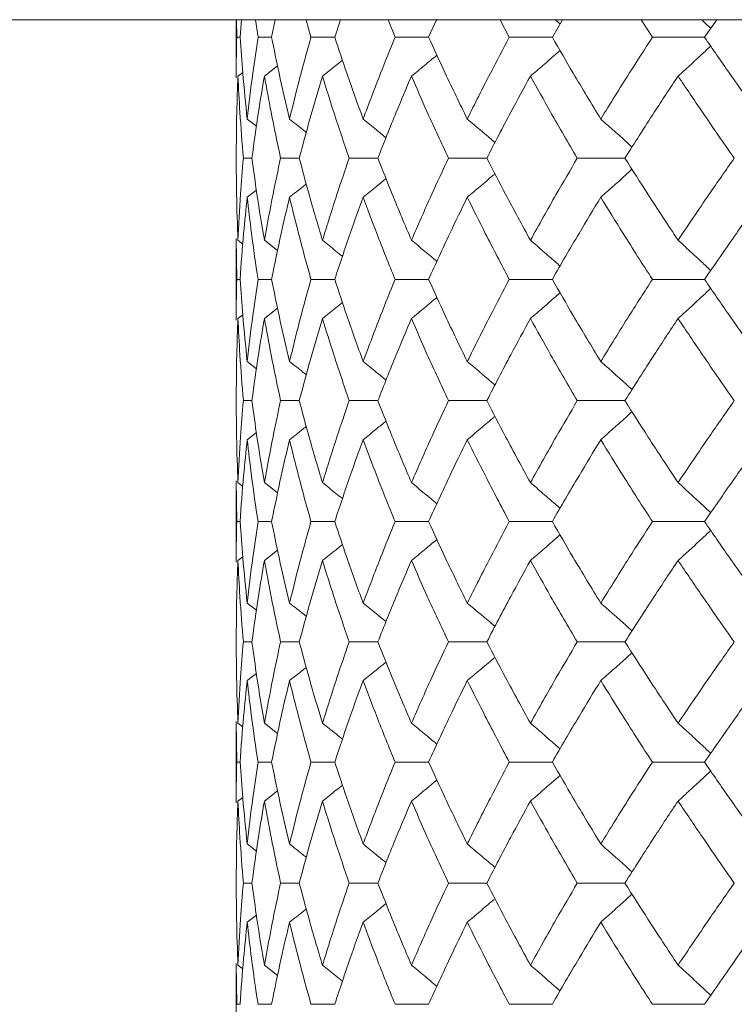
# Model space of a CAD drawing. Header units: inches. Extents: x -4 to 22.9, y -7.2 to 15.7.
# Tile 107 of 127: x 18.668 to 19.028, y 2.695 to 3.191. Entities that reach past the tile are written whole.
import ezdxf

# ---------------------------------------------------------------- set-up
doc = ezdxf.new("R2010")
doc.units = ezdxf.units.IN
doc.header["$MEASUREMENT"] = 0

msp = doc.modelspace()

# ---------------------------------------------------------------- linework, layer by layer
at = {"color": 7, "linetype": 'Continuous', "lineweight": 15}
for p, q in [((18.65363, 3.19092), (18.81847, 3.19092)), ((18.77729, 3.19092), (18.77729, 3.16159)), ((18.77752, 3.1821), (18.77744, 3.19092)), ((18.77923, 3.1821), (18.77992, 3.19092)), ((18.78827, 3.1821), (18.78702, 3.19092)), ((18.79515, 3.1821), (18.797, 3.19092)), ((18.81847, 3.19092), (18.81225, 3.19106)), ((18.81498, 3.1821), (18.81258, 3.19092)), ((20.08045, 3.19092), (18.81847, 3.19092)), ((18.82696, 3.1821), (18.82994, 3.19092)), ((18.85736, 3.1821), (18.85383, 3.19092)), ((18.8743, 3.1821), (18.87848, 3.19111)), ((18.91495, 3.1821), (18.91033, 3.19092)), ((18.93667, 3.1821), (18.94182, 3.19092)), ((18.98711, 3.1821), (18.98146, 3.19092)), ((19.01337, 3.1821), (19.01953, 3.19092)), ((18.77923, 3.1821), (18.77752, 3.1821)), ((18.79515, 3.1821), (18.78827, 3.1821)), ((18.82696, 3.1821), (18.81498, 3.1821)), ((18.8743, 3.1821), (18.85736, 3.1821)), ((18.93667, 3.1821), (18.91495, 3.1821)), ((19.01337, 3.1821), (18.98711, 3.1821)), ((18.7915, 3.16247), (18.79813, 3.16763)), ((18.77817, 3.16247), (18.78056, 3.16431)), ((18.78283, 3.14083), (18.78749, 3.13722)), ((18.78519, 3.12114), (18.78089, 3.12114)), ((18.80909, 3.12114), (18.79964, 3.12114)), ((18.84871, 3.12114), (18.83424, 3.12114)), ((18.90365, 3.12114), (18.88429, 3.12114)), ((18.97328, 3.12114), (18.94925, 3.12114)), ((18.78283, 3.10144), (18.78745, 3.10503)), ((18.77729, 3.08062), (18.77729, 3.03942)), ((18.77752, 3.06002), (18.77732, 3.08062)), ((18.77817, 3.07974), (18.78061, 3.07785)), ((18.7915, 3.07974), (18.79817, 3.07453)), ((18.77923, 3.06002), (18.77752, 3.06002)), ((18.79515, 3.06002), (18.78827, 3.06002)), ((18.82696, 3.06002), (18.81498, 3.06002)), ((18.8743, 3.06002), (18.85736, 3.06002)), ((18.93667, 3.06002), (18.91495, 3.06002)), ((19.01337, 3.06002), (18.98711, 3.06002)), ((18.7915, 3.0403), (18.79813, 3.04548)), ((18.77817, 3.0403), (18.78056, 3.04215)), ((18.78283, 3.0186), (18.78749, 3.01498)), ((18.78519, 2.9989), (18.78089, 2.9989)), ((18.80909, 2.9989), (18.79964, 2.9989)), ((18.84871, 2.9989), (18.83424, 2.9989)), ((18.90365, 2.9989), (18.88429, 2.9989)), ((18.97328, 2.9989), (18.94925, 2.9989)), ((18.78283, 2.97921), (18.78745, 2.98279)), ((18.77729, 2.95845), (18.77729, 2.91748)), ((18.77752, 2.93794), (18.77732, 2.95845)), ((18.77817, 2.95757), (18.78061, 2.95569)), ((18.7915, 2.95757), (18.79817, 2.95238)), ((18.77923, 2.93794), (18.77752, 2.93794)), ((18.79515, 2.93794), (18.78827, 2.93794)), ((18.82696, 2.93794), (18.81498, 2.93794)), ((18.8743, 2.93794), (18.85736, 2.93794)), ((18.93667, 2.93794), (18.91495, 2.93794)), ((19.01337, 2.93794), (18.98711, 2.93794)), ((18.7915, 2.91834), (18.79813, 2.92349)), ((18.77817, 2.91834), (18.78056, 2.92018)), ((18.78283, 2.89682), (18.78749, 2.89324)), ((18.78519, 2.87732), (18.78089, 2.87732)), ((18.80909, 2.87732), (18.79964, 2.87732)), ((18.84871, 2.87732), (18.83424, 2.87732)), ((18.90365, 2.87732), (18.88429, 2.87732)), ((18.97328, 2.87732), (18.94925, 2.87732)), ((18.78283, 2.85781), (18.78745, 2.86137)), ((18.77729, 2.83716), (18.77729, 2.79619)), ((18.77752, 2.8167), (18.77732, 2.83716)), ((18.77817, 2.83629), (18.78061, 2.83442)), ((18.7915, 2.83629), (18.79817, 2.83112)), ((18.77923, 2.8167), (18.77752, 2.8167)), ((18.79515, 2.8167), (18.78827, 2.8167)), ((18.82696, 2.8167), (18.81498, 2.8167)), ((18.8743, 2.8167), (18.85736, 2.8167)), ((18.93667, 2.8167), (18.91495, 2.8167)), ((19.01337, 2.8167), (18.98711, 2.8167)), ((18.7915, 2.79707), (18.79813, 2.80223)), ((18.77817, 2.79707), (18.78056, 2.79891)), ((18.78283, 2.77543), (18.78749, 2.77182)), ((18.78519, 2.75574), (18.78089, 2.75574)), ((18.80909, 2.75574), (18.79964, 2.75574)), ((18.84871, 2.75574), (18.83424, 2.75574)), ((18.90365, 2.75574), (18.88429, 2.75574)), ((18.97328, 2.75574), (18.94925, 2.75574)), ((18.78283, 2.73604), (18.78745, 2.73963)), ((18.77729, 2.71522), (18.77729, 2.67402)), ((18.77752, 2.69462), (18.77732, 2.71522)), ((18.77817, 2.71434), (18.78061, 2.71245)), ((18.7915, 2.71434), (18.79817, 2.70913)), ((18.77923, 2.69462), (18.77752, 2.69462)), ((18.79515, 2.69462), (18.78827, 2.69462)), ((18.82696, 2.69462), (18.81498, 2.69462)), ((18.8743, 2.69462), (18.85736, 2.69462)), ((18.93667, 2.69462), (18.91495, 2.69462)), ((19.01337, 2.69462), (18.98711, 2.69462))]:
    msp.add_line(p, q, dxfattribs=at)
for points, knots in [([(18.93812, 3.19092), (18.93816, 3.19089), (18.93898, 3.19018), (18.93979, 3.18945), (18.94056, 3.18876)], [0, 0, 0, 0, 0.044024, 1, 1, 1, 1]), ([(19.01186, 3.19092), (19.0119, 3.19089), (19.01345, 3.18946), (19.01499, 3.188), (19.0165, 3.18657)], [0, 0, 0, 0, 0.021854, 1, 1, 1, 1]), ([(18.77732, 3.16159), (18.77731, 3.16238), (18.77723, 3.16922), (18.77739, 3.17606), (18.77752, 3.1821)], [0, 0, 0, 0, 0.115573, 1, 1, 1, 1]), ([(18.78283, 3.14083), (18.78204, 3.14854), (18.78062, 3.16231), (18.77966, 3.17605), (18.77923, 3.1821)], [0, 0, 0, 0, 0.560339, 1, 1, 1, 1]), ([(18.78283, 3.14083), (18.78372, 3.14854), (18.78531, 3.16231), (18.78737, 3.17605), (18.78827, 3.1821)], [0, 0, 0, 0, 0.560339, 1, 1, 1, 1]), ([(18.80416, 3.14083), (18.80235, 3.14854), (18.79913, 3.16231), (18.79637, 3.17605), (18.79515, 3.1821)], [0, 0, 0, 0, 0.560339, 1, 1, 1, 1]), ([(18.80416, 3.14083), (18.80606, 3.14854), (18.80945, 3.16231), (18.81329, 3.17605), (18.81498, 3.1821)], [0, 0, 0, 0, 0.560339, 1, 1, 1, 1]), ([(18.84128, 3.14083), (18.83848, 3.14854), (18.8335, 3.16231), (18.82895, 3.17605), (18.82696, 3.1821)], [0, 0, 0, 0, 0.560339, 1, 1, 1, 1]), ([(18.84128, 3.14083), (18.84416, 3.14854), (18.84931, 3.16231), (18.8549, 3.17605), (18.85736, 3.1821)], [0, 0, 0, 0, 0.560339, 1, 1, 1, 1]), ([(18.89377, 3.14083), (18.89002, 3.14854), (18.88333, 3.16231), (18.87706, 3.17605), (18.8743, 3.1821)], [0, 0, 0, 0, 0.560339, 1, 1, 1, 1]), ([(18.89377, 3.14083), (18.89761, 3.14854), (18.90447, 3.16231), (18.91175, 3.17605), (18.91495, 3.1821)], [0, 0, 0, 0, 0.560339, 1, 1, 1, 1]), ([(18.96108, 3.14083), (18.95641, 3.14854), (18.94808, 3.16231), (18.94015, 3.17605), (18.93667, 3.1821)], [0, 0, 0, 0, 0.560339, 1, 1, 1, 1]), ([(18.96108, 3.14083), (18.96583, 3.14854), (18.97432, 3.16231), (18.9832, 3.17605), (18.98711, 3.1821)], [0, 0, 0, 0, 0.560339, 1, 1, 1, 1]), ([(19.04246, 3.14083), (19.03692, 3.14854), (19.02705, 3.16231), (19.01755, 3.17605), (19.01337, 3.1821)], [0, 0, 0, 0, 0.560339, 1, 1, 1, 1]), ([(19.00006, 3.16247), (19.00205, 3.16427), (19.00603, 3.16788), (19.01151, 3.17292), (19.01498, 3.17619), (19.01649, 3.17761)], [0, 0, 0, 0, 0.360977, 0.721953, 1, 1, 1, 1]), ([(18.86563, 3.16247), (18.86784, 3.16427), (18.87213, 3.16778), (18.87639, 3.17134), (18.87846, 3.17307)], [0, 0, 0, 0, 0.5135029, 1, 1, 1, 1]), ([(18.92562, 3.16247), (18.92773, 3.16427), (18.93194, 3.16788), (18.93692, 3.17219), (18.93977, 3.17473), (18.94055, 3.17542)], [0, 0, 0, 0, 0.421367, 0.842734, 1, 1, 1, 1]), ([(18.82076, 3.16247), (18.82304, 3.16427), (18.82641, 3.16693), (18.82976, 3.16963), (18.83084, 3.17051)], [0, 0, 0, 0, 0.6755941, 1, 1, 1, 1]), ([(18.77729, 3.12114), (18.77733, 3.12886), (18.7774, 3.14265), (18.77793, 3.15641), (18.77817, 3.16247)], [0, 0, 0, 0, 0.560274, 1, 1, 1, 1]), ([(18.78089, 3.12114), (18.78026, 3.12886), (18.77913, 3.14265), (18.77846, 3.15641), (18.77817, 3.16247)], [0, 0, 0, 0, 0.5602736, 1, 1, 1, 1]), ([(18.78519, 3.12114), (18.78625, 3.12886), (18.78813, 3.14265), (18.79047, 3.15641), (18.7915, 3.16247)], [0, 0, 0, 0, 0.560274, 1, 1, 1, 1]), ([(18.79964, 3.12114), (18.798, 3.12886), (18.79507, 3.14265), (18.79259, 3.15641), (18.7915, 3.16247)], [0, 0, 0, 0, 0.560274, 1, 1, 1, 1]), ([(18.80909, 3.12114), (18.81114, 3.12886), (18.81482, 3.14265), (18.81895, 3.15641), (18.82076, 3.16247)], [0, 0, 0, 0, 0.560274, 1, 1, 1, 1]), ([(18.83424, 3.12114), (18.8316, 3.12886), (18.8269, 3.14265), (18.82264, 3.15641), (18.82076, 3.16247)], [0, 0, 0, 0, 0.5602736, 1, 1, 1, 1]), ([(18.84871, 3.12114), (18.85176, 3.12886), (18.85718, 3.14265), (18.86305, 3.15641), (18.86563, 3.16247)], [0, 0, 0, 0, 0.560274, 1, 1, 1, 1]), ([(18.88429, 3.12114), (18.88069, 3.12886), (18.87427, 3.14265), (18.86827, 3.15641), (18.86563, 3.16247)], [0, 0, 0, 0, 0.560274, 1, 1, 1, 1]), ([(18.90365, 3.12114), (18.90764, 3.12886), (18.91476, 3.14265), (18.9223, 3.15641), (18.92562, 3.16247)], [0, 0, 0, 0, 0.560274, 1, 1, 1, 1]), ([(18.94925, 3.12114), (18.94473, 3.12886), (18.93666, 3.14265), (18.92899, 3.15641), (18.92562, 3.16247)], [0, 0, 0, 0, 0.560274, 1, 1, 1, 1]), ([(18.97328, 3.12114), (18.97817, 3.12886), (18.98691, 3.14265), (18.99604, 3.15641), (19.00006, 3.16247)], [0, 0, 0, 0, 0.560274, 1, 1, 1, 1]), ([(19.02842, 3.12114), (19.02302, 3.12886), (19.01339, 3.14265), (19.00413, 3.15641), (19.00006, 3.16247)], [0, 0, 0, 0, 0.560274, 1, 1, 1, 1]), ([(18.80416, 3.14083), (18.80646, 3.13903), (18.8093, 3.13681), (18.81211, 3.13456), (18.81263, 3.13414)], [0, 0, 0, 0, 0.812629, 1, 1, 1, 1]), ([(18.84128, 3.14083), (18.84352, 3.13902), (18.84738, 3.13591), (18.85122, 3.13276), (18.85283, 3.13143)], [0, 0, 0, 0, 0.579824, 1, 1, 1, 1]), ([(18.89377, 3.14083), (18.89593, 3.13902), (18.90024, 3.13541), (18.9049, 3.13146), (18.90739, 3.1293), (18.90775, 3.12899)], [0, 0, 0, 0, 0.461051, 0.922103, 1, 1, 1, 1]), ([(18.96108, 3.14083), (18.96313, 3.13902), (18.96723, 3.13541), (18.97249, 3.13071), (18.97567, 3.12779), (18.97684, 3.12672)], [0, 0, 0, 0, 0.387792, 0.775584, 1, 1, 1, 1]), ([(18.77817, 3.07974), (18.77788, 3.08747), (18.77737, 3.10128), (18.77732, 3.11507), (18.77729, 3.12114)], [0, 0, 0, 0, 0.560136, 1, 1, 1, 1]), ([(18.77817, 3.07974), (18.77855, 3.08747), (18.77924, 3.10128), (18.78038, 3.11507), (18.78089, 3.12114)], [0, 0, 0, 0, 0.560136, 1, 1, 1, 1]), ([(18.7915, 3.07974), (18.7902, 3.08747), (18.78788, 3.10128), (18.78601, 3.11507), (18.78519, 3.12114)], [0, 0, 0, 0, 0.560136, 1, 1, 1, 1]), ([(18.7915, 3.07974), (18.7929, 3.08747), (18.79539, 3.10128), (18.79835, 3.11507), (18.79964, 3.12114)], [0, 0, 0, 0, 0.560136, 1, 1, 1, 1]), ([(18.82076, 3.07974), (18.81846, 3.08747), (18.81435, 3.10128), (18.8107, 3.11507), (18.80909, 3.12114)], [0, 0, 0, 0, 0.560136, 1, 1, 1, 1]), ([(18.82076, 3.07974), (18.82316, 3.08747), (18.82744, 3.10128), (18.83216, 3.11507), (18.83424, 3.12114)], [0, 0, 0, 0, 0.5601361, 1, 1, 1, 1]), ([(18.86563, 3.07974), (18.86236, 3.08747), (18.85651, 3.10128), (18.8511, 3.11507), (18.84871, 3.12114)], [0, 0, 0, 0, 0.560136, 1, 1, 1, 1]), ([(18.86563, 3.07974), (18.869, 3.08747), (18.87501, 3.10128), (18.88146, 3.11507), (18.88429, 3.12114)], [0, 0, 0, 0, 0.560136, 1, 1, 1, 1]), ([(18.92562, 3.07974), (18.9214, 3.08747), (18.91388, 3.10128), (18.90677, 3.11507), (18.90365, 3.12114)], [0, 0, 0, 0, 0.5601361, 1, 1, 1, 1]), ([(18.92562, 3.07974), (18.92992, 3.08747), (18.9376, 3.10128), (18.94569, 3.11507), (18.94925, 3.12114)], [0, 0, 0, 0, 0.560136, 1, 1, 1, 1]), ([(19.00006, 3.07974), (18.99496, 3.08747), (18.98584, 3.10128), (18.97711, 3.11507), (18.97328, 3.12114)], [0, 0, 0, 0, 0.560136, 1, 1, 1, 1]), ([(19.00006, 3.07974), (19.00525, 3.08747), (19.01452, 3.10128), (19.02417, 3.11507), (19.02842, 3.12114)], [0, 0, 0, 0, 0.560136, 1, 1, 1, 1]), ([(18.89377, 3.10144), (18.89593, 3.10325), (18.90024, 3.10686), (18.90489, 3.11081), (18.90738, 3.11297), (18.90773, 3.11328)], [0, 0, 0, 0, 0.461333, 0.922665, 1, 1, 1, 1]), ([(18.96108, 3.10144), (18.96313, 3.10325), (18.96723, 3.10686), (18.97248, 3.11156), (18.97567, 3.11448), (18.97683, 3.11555)], [0, 0, 0, 0, 0.387866, 0.775733, 1, 1, 1, 1]), ([(18.80416, 3.10144), (18.80646, 3.10324), (18.80928, 3.10546), (18.81209, 3.1077), (18.8126, 3.10811)], [0, 0, 0, 0, 0.814996, 1, 1, 1, 1]), ([(18.84128, 3.10144), (18.84352, 3.10324), (18.84738, 3.10635), (18.8512, 3.10951), (18.85281, 3.11083)], [0, 0, 0, 0, 0.580604, 1, 1, 1, 1]), ([(18.77923, 3.06002), (18.77978, 3.06775), (18.78076, 3.08156), (18.7822, 3.09536), (18.78283, 3.10144)], [0, 0, 0, 0, 0.560071, 1, 1, 1, 1]), ([(18.78827, 3.06002), (18.78713, 3.06775), (18.7851, 3.08156), (18.78352, 3.09536), (18.78283, 3.10144)], [0, 0, 0, 0, 0.560071, 1, 1, 1, 1]), ([(18.79515, 3.06002), (18.79671, 3.06775), (18.79949, 3.08156), (18.80273, 3.09536), (18.80416, 3.10144)], [0, 0, 0, 0, 0.560071, 1, 1, 1, 1]), ([(18.81498, 3.06002), (18.81284, 3.06775), (18.80901, 3.08156), (18.80564, 3.09536), (18.80416, 3.10144)], [0, 0, 0, 0, 0.560071, 1, 1, 1, 1]), ([(18.82696, 3.06002), (18.82951, 3.06775), (18.83407, 3.08156), (18.83907, 3.09536), (18.84128, 3.10144)], [0, 0, 0, 0, 0.560071, 1, 1, 1, 1]), ([(18.85736, 3.06002), (18.85424, 3.06775), (18.84867, 3.08156), (18.84353, 3.09536), (18.84128, 3.10144)], [0, 0, 0, 0, 0.560071, 1, 1, 1, 1]), ([(18.8743, 3.06002), (18.87782, 3.06775), (18.88411, 3.08156), (18.89082, 3.09536), (18.89377, 3.10144)], [0, 0, 0, 0, 0.560071, 1, 1, 1, 1]), ([(18.91495, 3.06002), (18.91088, 3.06775), (18.90362, 3.08156), (18.89678, 3.09536), (18.89377, 3.10144)], [0, 0, 0, 0, 0.560071, 1, 1, 1, 1]), ([(18.93667, 3.06002), (18.94111, 3.06775), (18.94906, 3.08156), (18.95741, 3.09536), (18.96108, 3.10144)], [0, 0, 0, 0, 0.560071, 1, 1, 1, 1]), ([(18.98711, 3.06002), (18.98215, 3.06775), (18.97328, 3.08156), (18.96481, 3.09536), (18.96108, 3.10144)], [0, 0, 0, 0, 0.5600706, 1, 1, 1, 1]), ([(19.01337, 3.06002), (19.0187, 3.06775), (19.02821, 3.08156), (19.0381, 3.09536), (19.04246, 3.10144)], [0, 0, 0, 0, 0.560071, 1, 1, 1, 1]), ([(18.82076, 3.07974), (18.82304, 3.07794), (18.82642, 3.07525), (18.82977, 3.07253), (18.83086, 3.07164)], [0, 0, 0, 0, 0.6729038, 1, 1, 1, 1]), ([(18.86563, 3.07974), (18.86784, 3.07793), (18.87213, 3.0744), (18.8764, 3.07083), (18.87848, 3.06908)], [0, 0, 0, 0, 0.511985, 1, 1, 1, 1]), ([(18.92562, 3.07974), (18.92772, 3.07793), (18.93193, 3.07431), (18.93691, 3.06998), (18.93977, 3.06743), (18.94056, 3.06672)], [0, 0, 0, 0, 0.42034, 0.840681, 1, 1, 1, 1]), ([(19.00006, 3.07974), (19.00205, 3.07793), (19.00602, 3.07432), (19.0115, 3.06925), (19.01498, 3.06596), (19.0165, 3.06452)], [0, 0, 0, 0, 0.360211, 0.720422, 1, 1, 1, 1]), ([(18.77732, 3.03942), (18.77731, 3.04021), (18.77723, 3.04708), (18.77739, 3.05394), (18.77752, 3.06002)], [0, 0, 0, 0, 0.115039, 1, 1, 1, 1]), ([(18.78283, 3.0186), (18.78204, 3.02633), (18.78062, 3.04013), (18.77966, 3.05394), (18.77923, 3.06002)], [0, 0, 0, 0, 0.559933, 1, 1, 1, 1]), ([(18.78283, 3.0186), (18.78372, 3.02633), (18.78532, 3.04013), (18.78737, 3.05394), (18.78827, 3.06002)], [0, 0, 0, 0, 0.559933, 1, 1, 1, 1]), ([(18.80416, 3.0186), (18.80235, 3.02633), (18.79913, 3.04013), (18.79637, 3.05394), (18.79515, 3.06002)], [0, 0, 0, 0, 0.559933, 1, 1, 1, 1]), ([(18.80416, 3.0186), (18.80606, 3.02633), (18.80945, 3.04013), (18.81329, 3.05394), (18.81498, 3.06002)], [0, 0, 0, 0, 0.559933, 1, 1, 1, 1]), ([(18.84128, 3.0186), (18.83848, 3.02633), (18.8335, 3.04013), (18.82895, 3.05394), (18.82696, 3.06002)], [0, 0, 0, 0, 0.559933, 1, 1, 1, 1]), ([(18.84128, 3.0186), (18.84416, 3.02633), (18.84931, 3.04013), (18.8549, 3.05394), (18.85736, 3.06002)], [0, 0, 0, 0, 0.559933, 1, 1, 1, 1]), ([(18.89377, 3.0186), (18.89002, 3.02633), (18.88333, 3.04013), (18.87706, 3.05394), (18.8743, 3.06002)], [0, 0, 0, 0, 0.559933, 1, 1, 1, 1]), ([(18.89377, 3.0186), (18.89761, 3.02633), (18.90447, 3.04013), (18.91175, 3.05394), (18.91495, 3.06002)], [0, 0, 0, 0, 0.559933, 1, 1, 1, 1]), ([(18.96108, 3.0186), (18.95641, 3.02633), (18.94808, 3.04013), (18.94015, 3.05394), (18.93667, 3.06002)], [0, 0, 0, 0, 0.559933, 1, 1, 1, 1]), ([(18.96108, 3.0186), (18.96583, 3.02633), (18.97432, 3.04013), (18.9832, 3.05394), (18.98711, 3.06002)], [0, 0, 0, 0, 0.559933, 1, 1, 1, 1]), ([(19.04246, 3.0186), (19.03693, 3.02633), (19.02704, 3.04013), (19.01755, 3.05394), (19.01337, 3.06002)], [0, 0, 0, 0, 0.559933, 1, 1, 1, 1]), ([(18.92562, 3.0403), (18.92772, 3.0421), (18.93193, 3.04572), (18.93691, 3.05006), (18.93977, 3.05261), (18.94055, 3.0533)], [0, 0, 0, 0, 0.42064, 0.84128, 1, 1, 1, 1]), ([(19.00006, 3.0403), (19.00205, 3.0421), (19.00602, 3.04572), (19.0115, 3.05079), (19.01497, 3.05407), (19.01649, 3.05551)], [0, 0, 0, 0, 0.360346, 0.720692, 1, 1, 1, 1]), ([(18.82076, 3.0403), (18.82304, 3.0421), (18.82641, 3.04478), (18.82975, 3.04749), (18.83084, 3.04838)], [0, 0, 0, 0, 0.674489, 1, 1, 1, 1]), ([(18.86563, 3.0403), (18.86784, 3.0421), (18.87213, 3.04563), (18.87639, 3.0492), (18.87846, 3.05094)], [0, 0, 0, 0, 0.51264, 1, 1, 1, 1]), ([(18.77729, 2.9989), (18.77733, 3.00662), (18.7774, 3.02042), (18.77793, 3.03422), (18.77817, 3.0403)], [0, 0, 0, 0, 0.559868, 1, 1, 1, 1]), ([(18.78089, 2.9989), (18.78026, 3.00662), (18.77913, 3.02042), (18.77846, 3.03422), (18.77817, 3.0403)], [0, 0, 0, 0, 0.559868, 1, 1, 1, 1]), ([(18.78519, 2.9989), (18.78625, 3.00662), (18.78813, 3.02042), (18.79047, 3.03422), (18.7915, 3.0403)], [0, 0, 0, 0, 0.559868, 1, 1, 1, 1]), ([(18.79964, 2.9989), (18.798, 3.00662), (18.79507, 3.02042), (18.79259, 3.03422), (18.7915, 3.0403)], [0, 0, 0, 0, 0.559868, 1, 1, 1, 1]), ([(18.80909, 2.9989), (18.81114, 3.00662), (18.81482, 3.02042), (18.81895, 3.03422), (18.82076, 3.0403)], [0, 0, 0, 0, 0.5598675, 1, 1, 1, 1]), ([(18.83424, 2.9989), (18.8316, 3.00662), (18.8269, 3.02042), (18.82264, 3.03422), (18.82076, 3.0403)], [0, 0, 0, 0, 0.559868, 1, 1, 1, 1]), ([(18.84871, 2.9989), (18.85176, 3.00662), (18.85719, 3.02042), (18.86305, 3.03422), (18.86563, 3.0403)], [0, 0, 0, 0, 0.559868, 1, 1, 1, 1]), ([(18.88429, 2.9989), (18.88069, 3.00662), (18.87427, 3.02042), (18.86827, 3.03422), (18.86563, 3.0403)], [0, 0, 0, 0, 0.559868, 1, 1, 1, 1]), ([(18.90365, 2.9989), (18.90763, 3.00662), (18.91476, 3.02042), (18.9223, 3.03422), (18.92562, 3.0403)], [0, 0, 0, 0, 0.559868, 1, 1, 1, 1]), ([(18.94925, 2.9989), (18.94473, 3.00662), (18.93665, 3.02042), (18.92899, 3.03422), (18.92562, 3.0403)], [0, 0, 0, 0, 0.559868, 1, 1, 1, 1]), ([(18.97328, 2.9989), (18.97817, 3.00662), (18.98691, 3.02042), (18.99604, 3.03422), (19.00006, 3.0403)], [0, 0, 0, 0, 0.559868, 1, 1, 1, 1]), ([(19.02842, 2.9989), (19.02302, 3.00662), (19.01338, 3.02042), (19.00413, 3.03422), (19.00006, 3.0403)], [0, 0, 0, 0, 0.559868, 1, 1, 1, 1]), ([(18.80416, 3.0186), (18.80646, 3.0168), (18.80929, 3.01457), (18.8121, 3.01232), (18.81263, 3.0119)], [0, 0, 0, 0, 0.81232, 1, 1, 1, 1]), ([(18.84128, 3.0186), (18.84352, 3.01679), (18.84738, 3.01368), (18.85122, 3.01052), (18.85283, 3.00919)], [0, 0, 0, 0, 0.579624, 1, 1, 1, 1]), ([(18.89377, 3.0186), (18.89593, 3.01679), (18.90024, 3.01317), (18.9049, 3.00922), (18.90738, 3.00706), (18.90774, 3.00675)], [0, 0, 0, 0, 0.460902, 0.921804, 1, 1, 1, 1]), ([(18.96108, 3.0186), (18.96313, 3.01679), (18.96723, 3.01318), (18.97248, 3.00847), (18.97567, 3.00555), (18.97684, 3.00448)], [0, 0, 0, 0, 0.38767, 0.775339, 1, 1, 1, 1]), ([(18.77817, 2.95757), (18.77788, 2.96528), (18.77737, 2.97904), (18.77732, 2.99283), (18.77729, 2.9989)], [0, 0, 0, 0, 0.55973, 1, 1, 1, 1]), ([(18.77817, 2.95757), (18.77855, 2.96528), (18.77924, 2.97904), (18.78038, 2.99283), (18.78089, 2.9989)], [0, 0, 0, 0, 0.55973, 1, 1, 1, 1]), ([(18.7915, 2.95757), (18.7902, 2.96528), (18.78788, 2.97904), (18.78601, 2.99283), (18.78519, 2.9989)], [0, 0, 0, 0, 0.55973, 1, 1, 1, 1]), ([(18.7915, 2.95757), (18.7929, 2.96528), (18.79539, 2.97904), (18.79834, 2.99283), (18.79964, 2.9989)], [0, 0, 0, 0, 0.55973, 1, 1, 1, 1]), ([(18.82076, 2.95757), (18.81846, 2.96528), (18.81435, 2.97904), (18.8107, 2.99283), (18.80909, 2.9989)], [0, 0, 0, 0, 0.55973, 1, 1, 1, 1]), ([(18.82076, 2.95757), (18.82316, 2.96528), (18.82744, 2.97904), (18.83216, 2.99283), (18.83424, 2.9989)], [0, 0, 0, 0, 0.55973, 1, 1, 1, 1]), ([(18.86563, 2.95757), (18.86236, 2.96528), (18.85651, 2.97904), (18.8511, 2.99283), (18.84871, 2.9989)], [0, 0, 0, 0, 0.55973, 1, 1, 1, 1]), ([(18.86563, 2.95757), (18.869, 2.96528), (18.87501, 2.97904), (18.88145, 2.99283), (18.88429, 2.9989)], [0, 0, 0, 0, 0.55973, 1, 1, 1, 1]), ([(18.92562, 2.95757), (18.92141, 2.96528), (18.91388, 2.97904), (18.90677, 2.99283), (18.90365, 2.9989)], [0, 0, 0, 0, 0.55973, 1, 1, 1, 1]), ([(18.92562, 2.95757), (18.92992, 2.96528), (18.9376, 2.97904), (18.94569, 2.99283), (18.94925, 2.9989)], [0, 0, 0, 0, 0.55973, 1, 1, 1, 1]), ([(19.00006, 2.95757), (18.99496, 2.96528), (18.98583, 2.97904), (18.97711, 2.99283), (18.97328, 2.9989)], [0, 0, 0, 0, 0.55973, 1, 1, 1, 1]), ([(19.00006, 2.95757), (19.00525, 2.96528), (19.01452, 2.97904), (19.02417, 2.99283), (19.02842, 2.9989)], [0, 0, 0, 0, 0.55973, 1, 1, 1, 1]), ([(18.96108, 2.97921), (18.96313, 2.98101), (18.96723, 2.98463), (18.97248, 2.98932), (18.97567, 2.99224), (18.97683, 2.99331)], [0, 0, 0, 0, 0.388001, 0.776003, 1, 1, 1, 1]), ([(18.84128, 2.97921), (18.84352, 2.98101), (18.84738, 2.98412), (18.85121, 2.98727), (18.85281, 2.98859)], [0, 0, 0, 0, 0.58084, 1, 1, 1, 1]), ([(18.89377, 2.97921), (18.89593, 2.98102), (18.90024, 2.98463), (18.9049, 2.98857), (18.90738, 2.99073), (18.90773, 2.99103)], [0, 0, 0, 0, 0.461504, 0.923007, 1, 1, 1, 1]), ([(18.80416, 2.97921), (18.80646, 2.98101), (18.80929, 2.98322), (18.81209, 2.98546), (18.8126, 2.98587)], [0, 0, 0, 0, 0.81537, 1, 1, 1, 1]), ([(18.77923, 2.93794), (18.77978, 2.94563), (18.78076, 2.95938), (18.7822, 2.97315), (18.78283, 2.97921)], [0, 0, 0, 0, 0.5596645, 1, 1, 1, 1]), ([(18.78827, 2.93794), (18.78713, 2.94563), (18.7851, 2.95938), (18.78352, 2.97315), (18.78283, 2.97921)], [0, 0, 0, 0, 0.559665, 1, 1, 1, 1]), ([(18.79515, 2.93794), (18.79671, 2.94563), (18.7995, 2.95938), (18.80273, 2.97315), (18.80416, 2.97921)], [0, 0, 0, 0, 0.559665, 1, 1, 1, 1]), ([(18.81498, 2.93794), (18.81284, 2.94563), (18.80901, 2.95938), (18.80564, 2.97315), (18.80416, 2.97921)], [0, 0, 0, 0, 0.559665, 1, 1, 1, 1]), ([(18.82696, 2.93794), (18.82951, 2.94563), (18.83407, 2.95938), (18.83907, 2.97315), (18.84128, 2.97921)], [0, 0, 0, 0, 0.559665, 1, 1, 1, 1]), ([(18.85736, 2.93794), (18.85424, 2.94563), (18.84867, 2.95938), (18.84353, 2.97315), (18.84128, 2.97921)], [0, 0, 0, 0, 0.559665, 1, 1, 1, 1]), ([(18.8743, 2.93794), (18.87782, 2.94563), (18.88411, 2.95938), (18.89082, 2.97315), (18.89377, 2.97921)], [0, 0, 0, 0, 0.5596645, 1, 1, 1, 1]), ([(18.91495, 2.93794), (18.91088, 2.94563), (18.90362, 2.95938), (18.89678, 2.97315), (18.89377, 2.97921)], [0, 0, 0, 0, 0.559665, 1, 1, 1, 1]), ([(18.93667, 2.93794), (18.94111, 2.94563), (18.94906, 2.95938), (18.95741, 2.97315), (18.96108, 2.97921)], [0, 0, 0, 0, 0.559665, 1, 1, 1, 1]), ([(18.98711, 2.93794), (18.98215, 2.94563), (18.97327, 2.95938), (18.96481, 2.97315), (18.96108, 2.97921)], [0, 0, 0, 0, 0.559665, 1, 1, 1, 1]), ([(19.01337, 2.93794), (19.0187, 2.94563), (19.02821, 2.95938), (19.0381, 2.97315), (19.04246, 2.97921)], [0, 0, 0, 0, 0.559665, 1, 1, 1, 1]), ([(18.82076, 2.95757), (18.82304, 2.95577), (18.82642, 2.9531), (18.82977, 2.95039), (18.83086, 2.94951)], [0, 0, 0, 0, 0.674052, 1, 1, 1, 1]), ([(18.86563, 2.95757), (18.86784, 2.95577), (18.87214, 2.95225), (18.8764, 2.94869), (18.87848, 2.94696)], [0, 0, 0, 0, 0.5128739, 1, 1, 1, 1]), ([(18.92562, 2.95757), (18.92773, 2.95577), (18.93194, 2.95216), (18.93692, 2.94784), (18.93978, 2.9453), (18.94056, 2.94461)], [0, 0, 0, 0, 0.421083, 0.842166, 1, 1, 1, 1]), ([(19.00006, 2.95757), (19.00205, 2.95577), (19.00603, 2.95216), (19.01151, 2.94712), (19.01498, 2.94385), (19.01649, 2.94242)], [0, 0, 0, 0, 0.360851, 0.721702, 1, 1, 1, 1]), ([(18.77732, 2.91748), (18.77731, 2.91826), (18.77723, 2.92507), (18.77739, 2.93189), (18.77752, 2.93794)], [0, 0, 0, 0, 0.114506, 1, 1, 1, 1]), ([(18.78283, 2.89682), (18.78204, 2.90449), (18.78062, 2.91818), (18.77966, 2.9319), (18.77923, 2.93794)], [0, 0, 0, 0, 0.559527, 1, 1, 1, 1]), ([(18.78283, 2.89682), (18.78372, 2.90449), (18.78532, 2.91818), (18.78737, 2.9319), (18.78827, 2.93794)], [0, 0, 0, 0, 0.559527, 1, 1, 1, 1]), ([(18.80416, 2.89682), (18.80236, 2.90449), (18.79913, 2.91818), (18.79637, 2.9319), (18.79515, 2.93794)], [0, 0, 0, 0, 0.559527, 1, 1, 1, 1]), ([(18.80416, 2.89682), (18.80606, 2.90449), (18.80945, 2.91818), (18.81329, 2.9319), (18.81498, 2.93794)], [0, 0, 0, 0, 0.559527, 1, 1, 1, 1]), ([(18.84128, 2.89682), (18.83848, 2.90449), (18.83349, 2.91818), (18.82896, 2.9319), (18.82696, 2.93794)], [0, 0, 0, 0, 0.559527, 1, 1, 1, 1]), ([(18.84128, 2.89682), (18.84416, 2.90449), (18.84931, 2.91818), (18.8549, 2.9319), (18.85736, 2.93794)], [0, 0, 0, 0, 0.559527, 1, 1, 1, 1]), ([(18.89377, 2.89682), (18.89003, 2.90449), (18.88332, 2.91818), (18.87706, 2.9319), (18.8743, 2.93794)], [0, 0, 0, 0, 0.559527, 1, 1, 1, 1]), ([(18.89377, 2.89682), (18.89761, 2.90449), (18.90447, 2.91818), (18.91175, 2.9319), (18.91495, 2.93794)], [0, 0, 0, 0, 0.559527, 1, 1, 1, 1]), ([(18.96108, 2.89682), (18.95642, 2.90449), (18.94808, 2.91818), (18.94016, 2.9319), (18.93667, 2.93794)], [0, 0, 0, 0, 0.559527, 1, 1, 1, 1]), ([(18.96108, 2.89682), (18.96583, 2.90449), (18.97432, 2.91818), (18.9832, 2.9319), (18.98711, 2.93794)], [0, 0, 0, 0, 0.5595273, 1, 1, 1, 1]), ([(19.00006, 2.91834), (19.00205, 2.92014), (19.00604, 2.92374), (19.01152, 2.92878), (19.01498, 2.93204), (19.01649, 2.93346)], [0, 0, 0, 0, 0.361223, 0.722446, 1, 1, 1, 1]), ([(19.04246, 2.89682), (19.03693, 2.90449), (19.02704, 2.91818), (19.01755, 2.9319), (19.01337, 2.93794)], [0, 0, 0, 0, 0.5595273, 1, 1, 1, 1]), ([(18.86563, 2.91834), (18.86784, 2.92014), (18.87214, 2.92364), (18.87639, 2.92719), (18.87846, 2.92892)], [0, 0, 0, 0, 0.5139, 1, 1, 1, 1]), ([(18.92562, 2.91834), (18.92773, 2.92014), (18.93195, 2.92375), (18.93693, 2.92805), (18.93978, 2.93058), (18.94055, 2.93127)], [0, 0, 0, 0, 0.421667, 0.843334, 1, 1, 1, 1]), ([(18.82076, 2.91834), (18.82304, 2.92014), (18.82642, 2.9228), (18.82976, 2.92549), (18.83084, 2.92637)], [0, 0, 0, 0, 0.676171, 1, 1, 1, 1]), ([(18.77729, 2.87732), (18.77733, 2.88496), (18.7774, 2.89862), (18.77793, 2.91231), (18.77817, 2.91834)], [0, 0, 0, 0, 0.559462, 1, 1, 1, 1]), ([(18.78089, 2.87732), (18.78026, 2.88496), (18.77913, 2.89862), (18.77846, 2.91231), (18.77817, 2.91834)], [0, 0, 0, 0, 0.559462, 1, 1, 1, 1]), ([(18.78519, 2.87732), (18.78625, 2.88496), (18.78813, 2.89862), (18.79047, 2.91231), (18.7915, 2.91834)], [0, 0, 0, 0, 0.559462, 1, 1, 1, 1]), ([(18.79964, 2.87732), (18.798, 2.88496), (18.79507, 2.89862), (18.79259, 2.91231), (18.7915, 2.91834)], [0, 0, 0, 0, 0.559462, 1, 1, 1, 1]), ([(18.80909, 2.87732), (18.81114, 2.88496), (18.81482, 2.89862), (18.81895, 2.91231), (18.82076, 2.91834)], [0, 0, 0, 0, 0.559462, 1, 1, 1, 1]), ([(18.83424, 2.87732), (18.8316, 2.88496), (18.82689, 2.89862), (18.82264, 2.91231), (18.82076, 2.91834)], [0, 0, 0, 0, 0.559462, 1, 1, 1, 1]), ([(18.84871, 2.87732), (18.85175, 2.88496), (18.85719, 2.89862), (18.86305, 2.91231), (18.86563, 2.91834)], [0, 0, 0, 0, 0.559462, 1, 1, 1, 1]), ([(18.88429, 2.87732), (18.88069, 2.88496), (18.87426, 2.89862), (18.86827, 2.91231), (18.86563, 2.91834)], [0, 0, 0, 0, 0.559462, 1, 1, 1, 1]), ([(18.90365, 2.87732), (18.90763, 2.88496), (18.91476, 2.89862), (18.9223, 2.91231), (18.92562, 2.91834)], [0, 0, 0, 0, 0.559462, 1, 1, 1, 1]), ([(18.94925, 2.87732), (18.94473, 2.88496), (18.93665, 2.89862), (18.92899, 2.91231), (18.92562, 2.91834)], [0, 0, 0, 0, 0.559462, 1, 1, 1, 1]), ([(18.97328, 2.87732), (18.97817, 2.88496), (18.98691, 2.89862), (18.99604, 2.91231), (19.00006, 2.91834)], [0, 0, 0, 0, 0.559462, 1, 1, 1, 1]), ([(19.02842, 2.87732), (19.02302, 2.88496), (19.01338, 2.89862), (19.00414, 2.91231), (19.00006, 2.91834)], [0, 0, 0, 0, 0.559462, 1, 1, 1, 1]), ([(18.80416, 2.89682), (18.80647, 2.89503), (18.8093, 2.89283), (18.81211, 2.8906), (18.81263, 2.89019)], [0, 0, 0, 0, 0.81536, 1, 1, 1, 1]), ([(18.84128, 2.89682), (18.84352, 2.89503), (18.84739, 2.89194), (18.85122, 2.88882), (18.85283, 2.88751)], [0, 0, 0, 0, 0.5818217, 1, 1, 1, 1]), ([(18.89377, 2.89682), (18.89594, 2.89503), (18.90026, 2.89143), (18.90492, 2.88752), (18.9074, 2.88539), (18.90774, 2.88509)], [0, 0, 0, 0, 0.462668, 0.925337, 1, 1, 1, 1]), ([(18.96108, 2.89682), (18.96314, 2.89503), (18.96725, 2.89143), (18.9725, 2.88678), (18.97569, 2.88389), (18.97684, 2.88284)], [0, 0, 0, 0, 0.389165, 0.778331, 1, 1, 1, 1]), ([(18.77817, 2.83629), (18.77788, 2.84397), (18.77737, 2.85766), (18.77732, 2.87132), (18.77729, 2.87732)], [0, 0, 0, 0, 0.5605414, 1, 1, 1, 1]), ([(18.77817, 2.83629), (18.77855, 2.84397), (18.77924, 2.85766), (18.78038, 2.87132), (18.78089, 2.87732)], [0, 0, 0, 0, 0.560541, 1, 1, 1, 1]), ([(18.7915, 2.83629), (18.7902, 2.84397), (18.78788, 2.85766), (18.78601, 2.87132), (18.78519, 2.87732)], [0, 0, 0, 0, 0.560541, 1, 1, 1, 1]), ([(18.7915, 2.83629), (18.7929, 2.84397), (18.79539, 2.85766), (18.79835, 2.87132), (18.79964, 2.87732)], [0, 0, 0, 0, 0.5605414, 1, 1, 1, 1]), ([(18.82076, 2.83629), (18.81846, 2.84397), (18.81436, 2.85766), (18.81069, 2.87132), (18.80909, 2.87732)], [0, 0, 0, 0, 0.560541, 1, 1, 1, 1]), ([(18.82076, 2.83629), (18.82316, 2.84397), (18.82743, 2.85766), (18.83216, 2.87132), (18.83424, 2.87732)], [0, 0, 0, 0, 0.560541, 1, 1, 1, 1]), ([(18.86563, 2.83629), (18.86236, 2.84397), (18.85651, 2.85766), (18.8511, 2.87132), (18.84871, 2.87732)], [0, 0, 0, 0, 0.5605414, 1, 1, 1, 1]), ([(18.86563, 2.83629), (18.869, 2.84397), (18.87501, 2.85766), (18.88146, 2.87132), (18.88429, 2.87732)], [0, 0, 0, 0, 0.560541, 1, 1, 1, 1]), ([(18.92562, 2.83629), (18.9214, 2.84397), (18.91388, 2.85766), (18.90677, 2.87132), (18.90365, 2.87732)], [0, 0, 0, 0, 0.5605414, 1, 1, 1, 1]), ([(18.92562, 2.83629), (18.92992, 2.84397), (18.9376, 2.85766), (18.9457, 2.87132), (18.94925, 2.87732)], [0, 0, 0, 0, 0.560541, 1, 1, 1, 1]), ([(19.00006, 2.83629), (18.99496, 2.84397), (18.98584, 2.85766), (18.97711, 2.87132), (18.97328, 2.87732)], [0, 0, 0, 0, 0.560541, 1, 1, 1, 1]), ([(19.00006, 2.83629), (19.00525, 2.84397), (19.01451, 2.85766), (19.02417, 2.87132), (19.02842, 2.87732)], [0, 0, 0, 0, 0.5605414, 1, 1, 1, 1]), ([(18.89377, 2.85781), (18.89594, 2.85961), (18.90026, 2.86321), (18.90491, 2.86711), (18.90739, 2.86924), (18.90773, 2.86954)], [0, 0, 0, 0, 0.463079, 0.926159, 1, 1, 1, 1]), ([(18.96108, 2.85781), (18.96314, 2.85961), (18.96725, 2.8632), (18.9725, 2.86786), (18.97568, 2.87074), (18.97683, 2.87179)], [0, 0, 0, 0, 0.38935, 0.7787, 1, 1, 1, 1]), ([(18.80416, 2.85781), (18.80647, 2.85961), (18.80929, 2.8618), (18.81209, 2.86402), (18.8126, 2.86442)], [0, 0, 0, 0, 0.817982, 1, 1, 1, 1]), ([(18.84128, 2.85781), (18.84352, 2.85961), (18.84738, 2.86269), (18.85121, 2.86581), (18.85281, 2.86711)], [0, 0, 0, 0, 0.5827699, 1, 1, 1, 1]), ([(18.77923, 2.8167), (18.77978, 2.82439), (18.78076, 2.8381), (18.7822, 2.8518), (18.78283, 2.85781)], [0, 0, 0, 0, 0.560476, 1, 1, 1, 1]), ([(18.78827, 2.8167), (18.78713, 2.82439), (18.7851, 2.8381), (18.78352, 2.8518), (18.78283, 2.85781)], [0, 0, 0, 0, 0.5604762, 1, 1, 1, 1]), ([(18.79515, 2.8167), (18.79671, 2.82439), (18.79949, 2.8381), (18.80273, 2.8518), (18.80416, 2.85781)], [0, 0, 0, 0, 0.560476, 1, 1, 1, 1]), ([(18.81498, 2.8167), (18.81284, 2.82439), (18.80902, 2.8381), (18.80564, 2.8518), (18.80416, 2.85781)], [0, 0, 0, 0, 0.560476, 1, 1, 1, 1]), ([(18.82696, 2.8167), (18.82951, 2.82439), (18.83407, 2.8381), (18.83907, 2.8518), (18.84128, 2.85781)], [0, 0, 0, 0, 0.560476, 1, 1, 1, 1]), ([(18.85736, 2.8167), (18.85424, 2.82439), (18.84867, 2.8381), (18.84353, 2.8518), (18.84128, 2.85781)], [0, 0, 0, 0, 0.560476, 1, 1, 1, 1]), ([(18.8743, 2.8167), (18.87782, 2.82439), (18.8841, 2.8381), (18.89082, 2.8518), (18.89377, 2.85781)], [0, 0, 0, 0, 0.560476, 1, 1, 1, 1]), ([(18.91495, 2.8167), (18.91088, 2.82439), (18.90363, 2.8381), (18.89678, 2.8518), (18.89377, 2.85781)], [0, 0, 0, 0, 0.560476, 1, 1, 1, 1]), ([(18.93667, 2.8167), (18.94112, 2.82439), (18.94905, 2.8381), (18.95741, 2.8518), (18.96108, 2.85781)], [0, 0, 0, 0, 0.560476, 1, 1, 1, 1]), ([(18.98711, 2.8167), (18.98214, 2.82439), (18.97328, 2.8381), (18.96481, 2.8518), (18.96108, 2.85781)], [0, 0, 0, 0, 0.560476, 1, 1, 1, 1]), ([(19.01337, 2.8167), (19.0187, 2.82439), (19.0282, 2.8381), (19.03811, 2.8518), (19.04246, 2.85781)], [0, 0, 0, 0, 0.5604762, 1, 1, 1, 1]), ([(18.82076, 2.83629), (18.82304, 2.8345), (18.82642, 2.83183), (18.82978, 2.82913), (18.83087, 2.82825)], [0, 0, 0, 0, 0.674535, 1, 1, 1, 1]), ([(18.86563, 2.83629), (18.86784, 2.8345), (18.87214, 2.83099), (18.87641, 2.82744), (18.87848, 2.82571)], [0, 0, 0, 0, 0.513216, 1, 1, 1, 1]), ([(18.92562, 2.83629), (18.92773, 2.83449), (18.93195, 2.83089), (18.93693, 2.82658), (18.93979, 2.82405), (18.94056, 2.82336)], [0, 0, 0, 0, 0.42135, 0.8427, 1, 1, 1, 1]), ([(19.00006, 2.83629), (19.00205, 2.83449), (19.00604, 2.83089), (19.01152, 2.82586), (19.01499, 2.82259), (19.0165, 2.82117)], [0, 0, 0, 0, 0.361078, 0.722156, 1, 1, 1, 1]), ([(18.77732, 2.79619), (18.77731, 2.79698), (18.77723, 2.80382), (18.77739, 2.81066), (18.77752, 2.8167)], [0, 0, 0, 0, 0.115573, 1, 1, 1, 1]), ([(18.78283, 2.77543), (18.78204, 2.78314), (18.78062, 2.79691), (18.77966, 2.81065), (18.77923, 2.8167)], [0, 0, 0, 0, 0.560339, 1, 1, 1, 1]), ([(18.78283, 2.77543), (18.78372, 2.78314), (18.78531, 2.79691), (18.78737, 2.81065), (18.78827, 2.8167)], [0, 0, 0, 0, 0.560339, 1, 1, 1, 1]), ([(18.80416, 2.77543), (18.80235, 2.78314), (18.79913, 2.79691), (18.79637, 2.81065), (18.79515, 2.8167)], [0, 0, 0, 0, 0.560339, 1, 1, 1, 1]), ([(18.80416, 2.77543), (18.80606, 2.78314), (18.80945, 2.79691), (18.81329, 2.81065), (18.81498, 2.8167)], [0, 0, 0, 0, 0.560339, 1, 1, 1, 1]), ([(18.84128, 2.77543), (18.83848, 2.78314), (18.8335, 2.79691), (18.82895, 2.81065), (18.82696, 2.8167)], [0, 0, 0, 0, 0.560339, 1, 1, 1, 1]), ([(18.84128, 2.77543), (18.84416, 2.78314), (18.84931, 2.79691), (18.8549, 2.81065), (18.85736, 2.8167)], [0, 0, 0, 0, 0.560339, 1, 1, 1, 1]), ([(18.89377, 2.77543), (18.89002, 2.78314), (18.88333, 2.79691), (18.87706, 2.81065), (18.8743, 2.8167)], [0, 0, 0, 0, 0.560339, 1, 1, 1, 1]), ([(18.89377, 2.77543), (18.89761, 2.78314), (18.90447, 2.79691), (18.91175, 2.81065), (18.91495, 2.8167)], [0, 0, 0, 0, 0.560339, 1, 1, 1, 1]), ([(18.96108, 2.77543), (18.95641, 2.78314), (18.94808, 2.79691), (18.94015, 2.81065), (18.93667, 2.8167)], [0, 0, 0, 0, 0.560339, 1, 1, 1, 1]), ([(18.96108, 2.77543), (18.96583, 2.78314), (18.97432, 2.79691), (18.9832, 2.81065), (18.98711, 2.8167)], [0, 0, 0, 0, 0.560339, 1, 1, 1, 1]), ([(19.04246, 2.77543), (19.03692, 2.78314), (19.02705, 2.79691), (19.01755, 2.81065), (19.01337, 2.8167)], [0, 0, 0, 0, 0.560339, 1, 1, 1, 1]), ([(18.92562, 2.79707), (18.92773, 2.79887), (18.93194, 2.80248), (18.93692, 2.80679), (18.93977, 2.80933), (18.94055, 2.81002)], [0, 0, 0, 0, 0.421367, 0.842734, 1, 1, 1, 1]), ([(19.00006, 2.79707), (19.00205, 2.79887), (19.00603, 2.80248), (19.01151, 2.80752), (19.01498, 2.81079), (19.01649, 2.81221)], [0, 0, 0, 0, 0.360977, 0.721953, 1, 1, 1, 1]), ([(18.82076, 2.79707), (18.82304, 2.79887), (18.82641, 2.80153), (18.82976, 2.80423), (18.83084, 2.80511)], [0, 0, 0, 0, 0.675594, 1, 1, 1, 1]), ([(18.86563, 2.79707), (18.86784, 2.79887), (18.87213, 2.80238), (18.87639, 2.80594), (18.87846, 2.80767)], [0, 0, 0, 0, 0.513503, 1, 1, 1, 1]), ([(18.77729, 2.75574), (18.77733, 2.76346), (18.7774, 2.77725), (18.77793, 2.79101), (18.77817, 2.79707)], [0, 0, 0, 0, 0.560274, 1, 1, 1, 1]), ([(18.78089, 2.75574), (18.78026, 2.76346), (18.77913, 2.77725), (18.77846, 2.79101), (18.77817, 2.79707)], [0, 0, 0, 0, 0.560274, 1, 1, 1, 1]), ([(18.78519, 2.75574), (18.78625, 2.76346), (18.78813, 2.77725), (18.79047, 2.79101), (18.7915, 2.79707)], [0, 0, 0, 0, 0.560274, 1, 1, 1, 1]), ([(18.79964, 2.75574), (18.798, 2.76346), (18.79507, 2.77725), (18.79259, 2.79101), (18.7915, 2.79707)], [0, 0, 0, 0, 0.560274, 1, 1, 1, 1]), ([(18.80909, 2.75574), (18.81114, 2.76346), (18.81482, 2.77725), (18.81895, 2.79101), (18.82076, 2.79707)], [0, 0, 0, 0, 0.560274, 1, 1, 1, 1]), ([(18.83424, 2.75574), (18.8316, 2.76346), (18.8269, 2.77725), (18.82264, 2.79101), (18.82076, 2.79707)], [0, 0, 0, 0, 0.560274, 1, 1, 1, 1]), ([(18.84871, 2.75574), (18.85176, 2.76346), (18.85718, 2.77725), (18.86305, 2.79101), (18.86563, 2.79707)], [0, 0, 0, 0, 0.560274, 1, 1, 1, 1]), ([(18.88429, 2.75574), (18.88069, 2.76346), (18.87427, 2.77725), (18.86827, 2.79101), (18.86563, 2.79707)], [0, 0, 0, 0, 0.560274, 1, 1, 1, 1]), ([(18.90365, 2.75574), (18.90764, 2.76346), (18.91476, 2.77725), (18.9223, 2.79101), (18.92562, 2.79707)], [0, 0, 0, 0, 0.560274, 1, 1, 1, 1]), ([(18.94925, 2.75574), (18.94473, 2.76346), (18.93666, 2.77725), (18.92899, 2.79101), (18.92562, 2.79707)], [0, 0, 0, 0, 0.560274, 1, 1, 1, 1]), ([(18.97328, 2.75574), (18.97817, 2.76346), (18.98691, 2.77725), (18.99604, 2.79101), (19.00006, 2.79707)], [0, 0, 0, 0, 0.5602736, 1, 1, 1, 1]), ([(19.02842, 2.75574), (19.02302, 2.76346), (19.01339, 2.77725), (19.00413, 2.79101), (19.00006, 2.79707)], [0, 0, 0, 0, 0.560274, 1, 1, 1, 1]), ([(18.80416, 2.77543), (18.80646, 2.77363), (18.8093, 2.77141), (18.81211, 2.76916), (18.81263, 2.76874)], [0, 0, 0, 0, 0.812629, 1, 1, 1, 1]), ([(18.84128, 2.77543), (18.84352, 2.77362), (18.84738, 2.77051), (18.85122, 2.76736), (18.85283, 2.76603)], [0, 0, 0, 0, 0.579824, 1, 1, 1, 1]), ([(18.89377, 2.77543), (18.89593, 2.77362), (18.90024, 2.77001), (18.9049, 2.76606), (18.90739, 2.7639), (18.90775, 2.76359)], [0, 0, 0, 0, 0.461051, 0.922103, 1, 1, 1, 1]), ([(18.96108, 2.77543), (18.96313, 2.77362), (18.96723, 2.77001), (18.97249, 2.76531), (18.97567, 2.76239), (18.97684, 2.76132)], [0, 0, 0, 0, 0.387792, 0.775584, 1, 1, 1, 1]), ([(18.77817, 2.71434), (18.77788, 2.72207), (18.77737, 2.73588), (18.77732, 2.74967), (18.77729, 2.75574)], [0, 0, 0, 0, 0.5601361, 1, 1, 1, 1]), ([(18.77817, 2.71434), (18.77855, 2.72207), (18.77924, 2.73588), (18.78038, 2.74967), (18.78089, 2.75574)], [0, 0, 0, 0, 0.5601361, 1, 1, 1, 1]), ([(18.7915, 2.71434), (18.7902, 2.72207), (18.78788, 2.73588), (18.78601, 2.74967), (18.78519, 2.75574)], [0, 0, 0, 0, 0.560136, 1, 1, 1, 1]), ([(18.7915, 2.71434), (18.7929, 2.72207), (18.79539, 2.73588), (18.79835, 2.74967), (18.79964, 2.75574)], [0, 0, 0, 0, 0.560136, 1, 1, 1, 1]), ([(18.82076, 2.71434), (18.81846, 2.72207), (18.81435, 2.73588), (18.8107, 2.74967), (18.80909, 2.75574)], [0, 0, 0, 0, 0.5601361, 1, 1, 1, 1]), ([(18.82076, 2.71434), (18.82316, 2.72207), (18.82744, 2.73588), (18.83216, 2.74967), (18.83424, 2.75574)], [0, 0, 0, 0, 0.560136, 1, 1, 1, 1]), ([(18.86563, 2.71434), (18.86236, 2.72207), (18.85651, 2.73588), (18.8511, 2.74967), (18.84871, 2.75574)], [0, 0, 0, 0, 0.560136, 1, 1, 1, 1]), ([(18.86563, 2.71434), (18.869, 2.72207), (18.87501, 2.73588), (18.88146, 2.74967), (18.88429, 2.75574)], [0, 0, 0, 0, 0.560136, 1, 1, 1, 1]), ([(18.92562, 2.71434), (18.9214, 2.72207), (18.91388, 2.73588), (18.90677, 2.74967), (18.90365, 2.75574)], [0, 0, 0, 0, 0.5601361, 1, 1, 1, 1]), ([(18.92562, 2.71434), (18.92992, 2.72207), (18.9376, 2.73588), (18.94569, 2.74967), (18.94925, 2.75574)], [0, 0, 0, 0, 0.560136, 1, 1, 1, 1]), ([(19.00006, 2.71434), (18.99496, 2.72207), (18.98584, 2.73588), (18.97711, 2.74967), (18.97328, 2.75574)], [0, 0, 0, 0, 0.560136, 1, 1, 1, 1]), ([(19.00006, 2.71434), (19.00525, 2.72207), (19.01452, 2.73588), (19.02417, 2.74967), (19.02842, 2.75574)], [0, 0, 0, 0, 0.560136, 1, 1, 1, 1]), ([(18.96108, 2.73604), (18.96313, 2.73785), (18.96723, 2.74146), (18.97248, 2.74616), (18.97567, 2.74908), (18.97683, 2.75015)], [0, 0, 0, 0, 0.387866, 0.775733, 1, 1, 1, 1]), ([(18.84128, 2.73604), (18.84352, 2.73784), (18.84738, 2.74095), (18.8512, 2.74411), (18.85281, 2.74543)], [0, 0, 0, 0, 0.580604, 1, 1, 1, 1]), ([(18.89377, 2.73604), (18.89593, 2.73785), (18.90024, 2.74146), (18.90489, 2.74541), (18.90738, 2.74757), (18.90773, 2.74788)], [0, 0, 0, 0, 0.461333, 0.922665, 1, 1, 1, 1]), ([(18.80416, 2.73604), (18.80646, 2.73784), (18.80928, 2.74006), (18.81209, 2.7423), (18.8126, 2.74271)], [0, 0, 0, 0, 0.814996, 1, 1, 1, 1]), ([(18.77923, 2.69462), (18.77978, 2.70235), (18.78076, 2.71616), (18.7822, 2.72996), (18.78283, 2.73604)], [0, 0, 0, 0, 0.560071, 1, 1, 1, 1]), ([(18.78827, 2.69462), (18.78713, 2.70235), (18.7851, 2.71616), (18.78352, 2.72996), (18.78283, 2.73604)], [0, 0, 0, 0, 0.560071, 1, 1, 1, 1]), ([(18.79515, 2.69462), (18.79671, 2.70235), (18.79949, 2.71616), (18.80273, 2.72996), (18.80416, 2.73604)], [0, 0, 0, 0, 0.5600706, 1, 1, 1, 1]), ([(18.81498, 2.69462), (18.81284, 2.70235), (18.80901, 2.71616), (18.80564, 2.72996), (18.80416, 2.73604)], [0, 0, 0, 0, 0.560071, 1, 1, 1, 1]), ([(18.82696, 2.69462), (18.82951, 2.70235), (18.83407, 2.71616), (18.83907, 2.72996), (18.84128, 2.73604)], [0, 0, 0, 0, 0.560071, 1, 1, 1, 1]), ([(18.85736, 2.69462), (18.85424, 2.70235), (18.84867, 2.71616), (18.84353, 2.72996), (18.84128, 2.73604)], [0, 0, 0, 0, 0.560071, 1, 1, 1, 1]), ([(18.8743, 2.69462), (18.87782, 2.70235), (18.88411, 2.71616), (18.89082, 2.72996), (18.89377, 2.73604)], [0, 0, 0, 0, 0.560071, 1, 1, 1, 1]), ([(18.91495, 2.69462), (18.91088, 2.70235), (18.90362, 2.71616), (18.89678, 2.72996), (18.89377, 2.73604)], [0, 0, 0, 0, 0.560071, 1, 1, 1, 1]), ([(18.93667, 2.69462), (18.94111, 2.70235), (18.94906, 2.71616), (18.95741, 2.72996), (18.96108, 2.73604)], [0, 0, 0, 0, 0.560071, 1, 1, 1, 1]), ([(18.98711, 2.69462), (18.98215, 2.70235), (18.97328, 2.71616), (18.96481, 2.72996), (18.96108, 2.73604)], [0, 0, 0, 0, 0.560071, 1, 1, 1, 1]), ([(19.01337, 2.69462), (19.0187, 2.70235), (19.02821, 2.71616), (19.0381, 2.72996), (19.04246, 2.73604)], [0, 0, 0, 0, 0.560071, 1, 1, 1, 1]), ([(18.82076, 2.71434), (18.82304, 2.71254), (18.82642, 2.70985), (18.82977, 2.70713), (18.83086, 2.70624)], [0, 0, 0, 0, 0.672904, 1, 1, 1, 1]), ([(18.86563, 2.71434), (18.86784, 2.71253), (18.87213, 2.709), (18.8764, 2.70543), (18.87848, 2.70368)], [0, 0, 0, 0, 0.511985, 1, 1, 1, 1]), ([(18.92562, 2.71434), (18.92772, 2.71253), (18.93193, 2.70891), (18.93691, 2.70458), (18.93977, 2.70203), (18.94056, 2.70132)], [0, 0, 0, 0, 0.42034, 0.840681, 1, 1, 1, 1]), ([(19.00006, 2.71434), (19.00205, 2.71253), (19.00602, 2.70892), (19.0115, 2.70385), (19.01498, 2.70056), (19.0165, 2.69912)], [0, 0, 0, 0, 0.360211, 0.720422, 1, 1, 1, 1])]:
    msp.add_open_spline(points, degree=3, knots=knots, dxfattribs=at)

doc.saveas('drawing.dxf')
